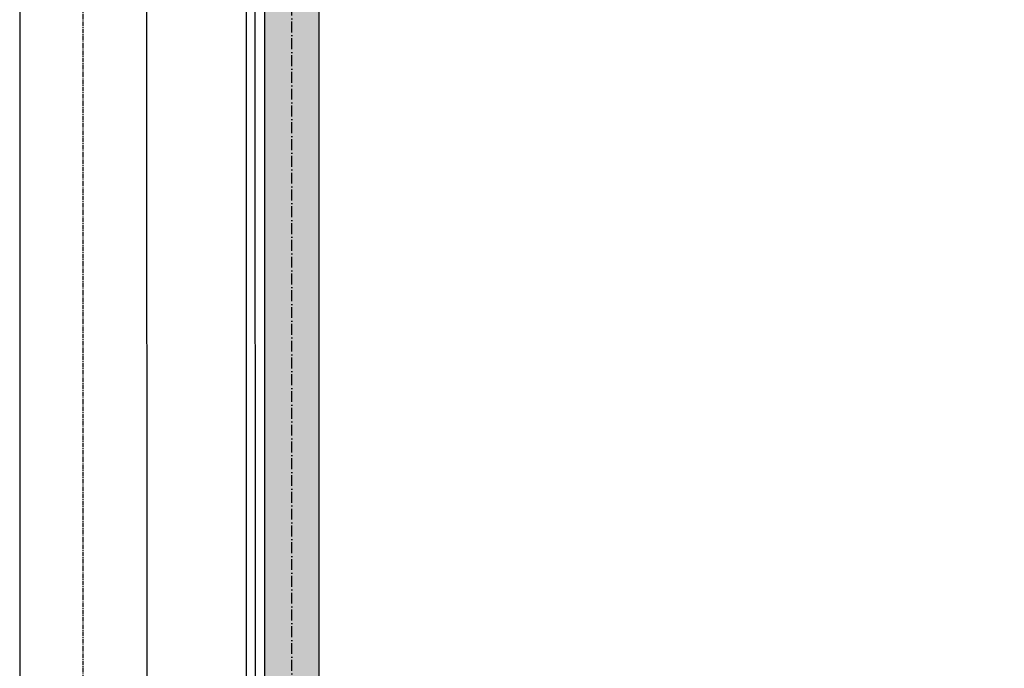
# Model space of a CAD drawing. Header units: centimetres. Extents: x 657501712 to 657529232, y 555122765 to 555182979.
# Tile 74 of 77: x 657502542 to 657503084, y 555128895 to 555129252. Entities that reach past the tile are written whole.
import ezdxf

# ---------------------------------------------------------------- set-up
doc = ezdxf.new("R2010")
doc.units = ezdxf.units.CM
doc.header["$LTSCALE"] = 0.1
for name, pattern in [('ZKZOK_PW_06_00_300$0$ACAD_ISO04W100', [30.5, 24, -3, 0.5, -3]), ('ZKZOK_PW_06_00_300$0$ACAD_ISO10W100', [18.5, 12, -3, 0.5, -3]), ('ZKZOK_PW_06_00_300$0$CENTER', [2, 1.25, -0.25, 0.25, -0.25])]:
    doc.linetypes.add(name, pattern=pattern)
for name, color, linetype in [('xrefs', 7, 'Continuous'), ('ZKZOK_PW_06_00_300$0$A_GB_300L', 1, 'Continuous'), ('ZKZOK_PW_06_00_300$0$G_GB_030L', 7, 'ZKZOK_PW_06_00_300$0$ACAD_ISO04W100'), ('ZKZOK_PW_06_00_300$0$S_GB_303L', 3, 'Continuous'), ('ZKZOK_PW_06_00_300$0$S_GB_309H', 9, 'Continuous'), ('ZKZOK_PW_06_00_300$0$S_GB_309L', 9, 'Continuous')]:
    doc.layers.add(name, color=color, linetype=linetype)
doc.linetypes.add('ZKZOK_PW_06_00_300$0$ISOLATION', pattern='A,0.0001,-0.1,[134,ltypeshp.shx,S=0.1,R=0,X=-0.1,Y=0],-0.2,[134,ltypeshp.shx,S=0.1,R=180,X=0.1,Y=0],-0.1', length=0.4001)

# ---------------------------------------------------------------- blocks, each defined once
blk = doc.blocks.new('ZKZOK_PW_06_00_300$0$A$C34AE0427')
at = {"color": 254}
for p, q in [((-1.164153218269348e-10, 6365.495269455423), (0, 0)), ((698.8991174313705, 6343.233253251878), (700.1083204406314, 550.0000000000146))]:
    blk.add_line(p, q, dxfattribs=at)
at = {"color": 254, "linetype": 'ZKZOK_PW_06_00_300$0$CENTER', "ltscale": 200}
blk.add_line((348.8991174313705, 275), (348.8991174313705, 6293.233253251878), dxfattribs=at)
blk = doc.blocks.new('wer')
at = {"layer": 'ZKZOK_PW_06_00_300$0$S_GB_309H'}
h = blk.add_hatch(dxfattribs=at)
h.set_pattern_fill('ANSI33', color=251, scale=20, angle=360, style=0)
h.set_pattern_definition([(44.99999999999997, (-606824.3806915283, -65723.45135498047), (-89.80256121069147, 89.80256121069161), []), (44.99999999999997, (-606734.5780916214, -65723.45135498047), (-89.80256121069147, 89.80256121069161), [63.5, -31.75])])
h.paths.add_polyline_path([(-48633.32567882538, 5000.000001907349), (-48633.32567882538, 5250.000001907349), (-50550.02553367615, 5250.000001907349), (-50550.02553367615, -346.9952535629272), (-50250.02553367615, -346.9950771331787), (-50250.02553272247, 5000.000001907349)])
h.paths.add_polyline_path([(-43614.0577545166, 5123.240466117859), (-43614.0577545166, 5250.000000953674), (-48623.14284229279, 5250.000001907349), (-48626.4540271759, 5000.000001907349), (-25250.02553367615, 5000.000001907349), (-25250.02553367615, 5900.000001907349), (-25550.02553367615, 5900.000000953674), (-25550.02553367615, 5250.000001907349), (-43295.50103855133, 5250.000000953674), (-43295.501039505, 5123.240466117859)])
h.paths.add_polyline_path([(-50550.02553367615, -1099.990693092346), (-50251.09885025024, -1099.990693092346), (-50250.02553367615, -1099.999998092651), (-50250.02553367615, -324.9999980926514), (-50550.02553367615, -370.3764896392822)])
h.paths.add_polyline_path([(-47520.00140953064, -1123.668215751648), (-47520.00140953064, -1423.59672832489), (-27180.91029548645, -1599.312512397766), (-27180.9102973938, -1299.999998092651)])
at = {"layer": 'ZKZOK_PW_06_00_300$0$A_GB_300L', "color": 251}
for p, q in [((-50650.02555465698, -400.3188734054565), (-50650.02574157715, 5650)), ((-50550.0255355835, -1099.990691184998), (-50550.02574157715, 5650.000001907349))]:
    blk.add_line(p, q, dxfattribs=at)
at = {"layer": 'ZKZOK_PW_06_00_300$0$G_GB_030L', "color": 251, "linetype": 'ZKZOK_PW_06_00_300$0$ACAD_ISO10W100', "ltscale": 50}
for q in [(-50400.0255355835, 12344.07594299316), (-50400.0255355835, 12344.07594394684)]:
    blk.add_line((-50400.0255355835, -7945.887768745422), q, dxfattribs=at)
at = {"layer": 'ZKZOK_PW_06_00_300$0$S_GB_303L', "color": 251, "linetype": 'Continuous'}
for p, q in [((-50550.02553367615, -1099.999998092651), (-50550.0255355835, 5250.000001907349)), ((-50550.02553272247, -1099.999998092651), (-50550.02553367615, 5250.000002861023)), ((-50550.02553367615, -2349.999998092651), (-50550.02553367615, 5250.000001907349)), ((-50250.02553367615, -24.99999809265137), (-50250.02553367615, 5000.000001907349)), ((-50250.02553367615, -24.99999713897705), (-50250.02553272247, 5000.000001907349))]:
    blk.add_line(p, q, dxfattribs=at)
at = {"layer": 'ZKZOK_PW_06_00_300$0$S_GB_309L', "color": 251, "linetype": 'ZKZOK_PW_06_00_300$0$ISOLATION', "ltscale": 100}
blk.add_line((-50600.02553367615, -2349.999999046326), (-50603.35533046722, 10049.74612903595), dxfattribs=at)
at = {"layer": 'ZKZOK_PW_06_00_300$0$S_GB_309L', "color": 251}
blk.add_line((-50650.02553367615, -2349.999998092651), (-50650.02553367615, 6603.716570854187), dxfattribs=at)
blk.add_blockref('ZKZOK_PW_06_00_300$0$A$C34AE0427', (-51899.34600830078, -950.3188753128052), dxfattribs=at)
blk.add_blockref('ZKZOK_PW_06_00_300$0$A$C34AE0427', (-51899.34600830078, -950.3188753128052), dxfattribs=at)

msp = doc.modelspace()

# ---------------------------------------------------------------- block references
at = {"layer": 'xrefs', "xscale": 0.1, "yscale": 0.1, "zscale": 0.1}
msp.add_blockref('wer', (657507732.1942718, 555128799.9409384), dxfattribs=at)

doc.saveas('drawing.dxf')
